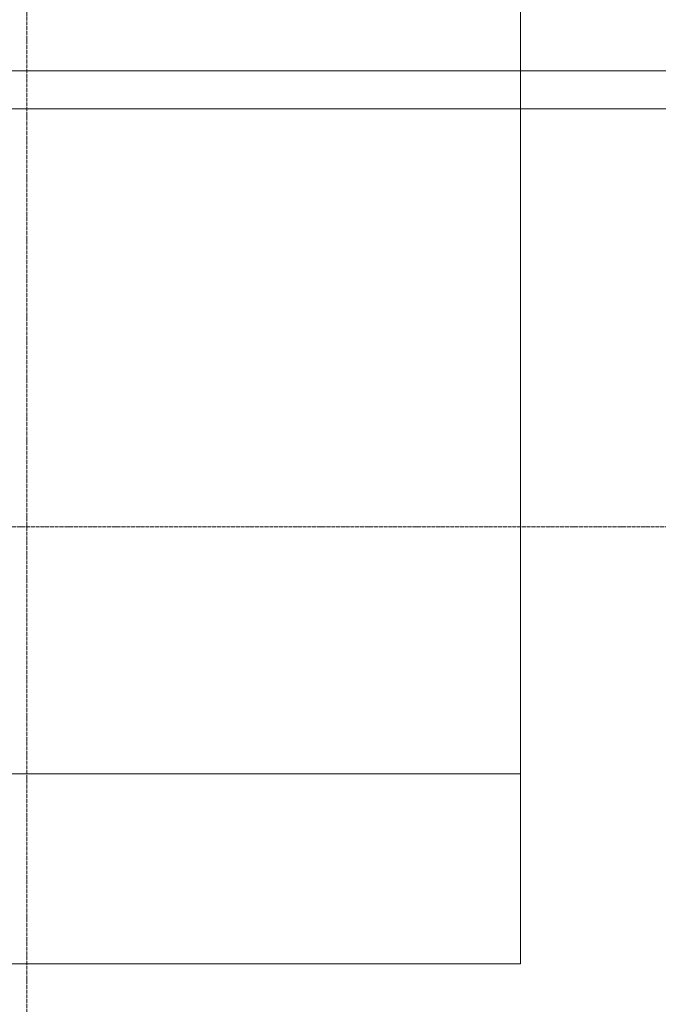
# Model space of a CAD drawing. Header units: millimetres. Extents: x 5617 to 168562, y 7718 to 149254.
# Tile 9 of 76: x 32188 to 35551, y 68287 to 73469. Entities that reach past the tile are written whole.
import ezdxf

# ---------------------------------------------------------------- set-up
doc = ezdxf.new("R2010")
doc.units = ezdxf.units.MM
doc.linetypes.add('ADSK_Линия сетки', pattern=[25, 20, -2.5, 0, -2.5])
doc.linetypes.add('Линия сетки', pattern=[25, 20, -2.5, 0, -2.5])
doc.layers.add('Оси', color=7, linetype='Continuous', lineweight=9)
doc.layers.add('Перекрытия', color=7, linetype='Continuous', lineweight=18)

# ---------------------------------------------------------------- blocks, each defined once
blk = doc.blocks.new('135_SLK_GD_AR_rvt-1-МКСС_K1_K1_L01__-2_700__Лотки')
at = {"layer": 'Перекрытия', "color": 253, "true_color": 0xaaaaaa}
for p, q in [((20550, 76700), (20550, 73200)), ((20550, 73200), (17550, 73200)), ((20550, 73200), (20550, 73000)), ((20550, 73000), (20550, 73200)), ((30350, 73200), (20550, 73200)), ((17550, 73000), (20550, 73000)), ((20550, 73000), (20550, 69500)), ((20550, 73000), (30350, 73000)), ((20550, 69500), (17550, 69500)), ((20550, 69500), (20550, 68500)), ((20550, 68500), (17550, 68500))]:
    blk.add_line(p, q, dxfattribs=at)

msp = doc.modelspace()

# ---------------------------------------------------------------- linework, layer by layer
at = {"layer": 'Оси', "linetype": 'Линия сетки'}
msp.add_line((32225.9, 57451), (32225.9, 77718.9), dxfattribs=at)
at = {"layer": 'Оси', "linetype": 'ADSK_Линия сетки'}
msp.add_line((71875.9, 70800), (25554.5, 70800), dxfattribs=at)

# ---------------------------------------------------------------- block references
at = {"lineweight": 5}
msp.add_blockref('135_SLK_GD_AR_rvt-1-МКСС_K1_K1_L01__-2_700__Лотки', (14275.9, 0), dxfattribs=at)

doc.saveas('drawing.dxf')
